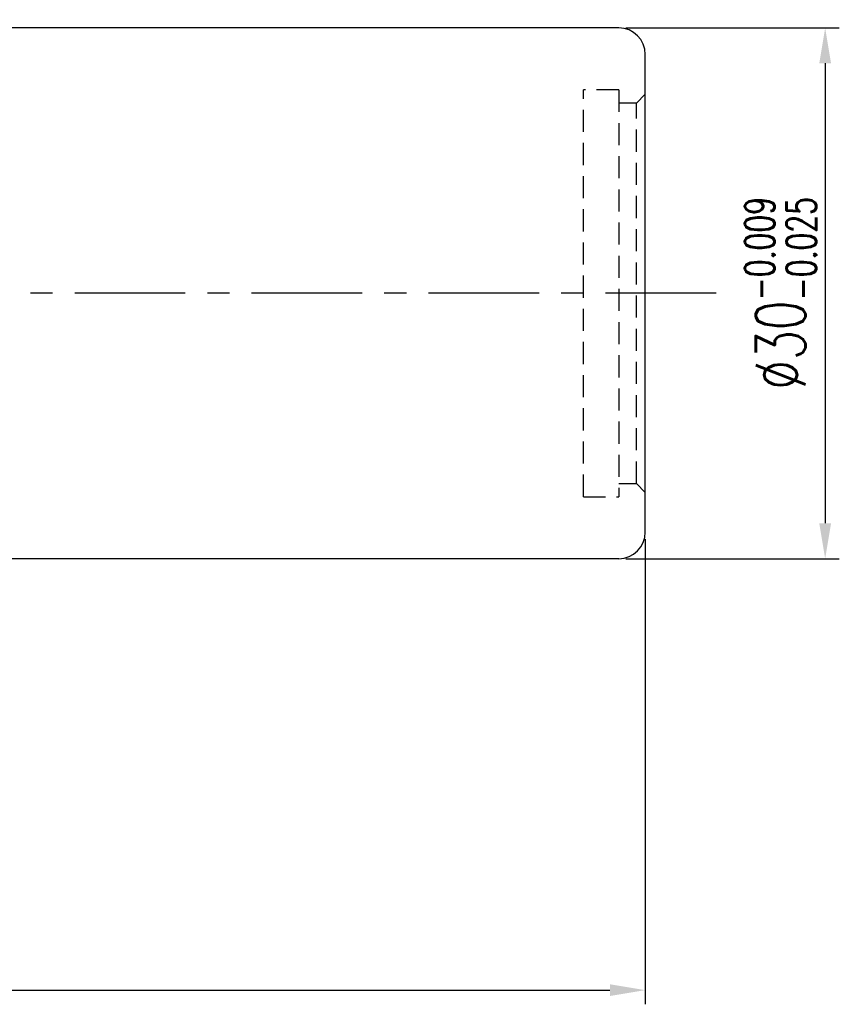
# Model space of a CAD drawing. Extents: x 81 to 711, y -211 to 131.
# Tile 60 of 60: x 664 to 711, y 53 to 108. Entities that reach past the tile are written whole.
import ezdxf

# ---------------------------------------------------------------- set-up
doc = ezdxf.new("R2010")
doc.units = 0
doc.header["$MEASUREMENT"] = 0
doc.linetypes.add('CENTER', pattern=[2, 1.25, -0.25, 0.25, -0.25])
doc.linetypes.add('HIDDEN', pattern=[0.375, 0.25, -0.125])
for name, color, linetype in [('CL', 1, 'CENTER'), ('DIM', 4, 'CONTINUOUS'), ('HID', 2, 'HIDDEN'), ('OUT', 3, 'CONTINUOUS')]:
    doc.layers.add(name, color=color, linetype=linetype)
doc.styles.add('CHN', font='SIMPLEX.shx', dxfattribs={"width": 0.7, "bigfont": 'CHINESET.shx'})
doc.dimstyles.get("Standard").update_dxf_attribs({"dimscale": 0, "dimtxt": 4, "dimasz": 3, "dimexe": 1, "dimexo": 0.5, "dimgap": 1, "dimtad": 1, "dimdsep": 46, "dimtxsty": 'CHN', "dimcen": 0.09, "dimclrd": 256, "dimclre": 256, "dimclrt": 256, "dimadec": 0, "dimazin": 0, "dimtp": 1, "dimtm": 1, "dimtfac": 0.6, "dimtix": 1, "dimtmove": 2, "dimatfit": 3, "dimfxl": 1, "dimtvp": 0.85, "dimtolj": 1, "dimarcsym": 0})

# ---------------------------------------------------------------- blocks, each defined once
blk = doc.blocks.new('*D18')
at = {"layer": 'DIM', "color": 0, "lineweight": -2, "transparency": 16777216}
for p, q in [((698.448, 107.697), (710.518, 107.697)), ((709.718, 105.697), (709.718, 79.697)), ((698.448, 77.697), (710.518, 77.697))]:
    blk.add_line(p, q, dxfattribs=at)
at = {"layer": 'DIM', "color": 0, "transparency": 16777216}
for points in [[(709.385, 105.697), (710.051, 105.697), (709.718, 107.697)], [(709.385, 79.697), (710.051, 79.697), (709.718, 77.697)]]:
    blk.add_solid(points, dxfattribs=at)
at = {"layer": 'DIM', "color": 0, "transparency": 16777216, "insert": (707.198, 92.697), "char_height": 2.8, "attachment_point": 5, "rotation": 90, "style": 'CHN'}
blk.add_mtext('\\A1;%%c30{\\H1.680000;\\S-0.009^ -0.025;}', dxfattribs=at)
blk = doc.blocks.new('*D21')
at = {"layer": 'DIM', "color": 0, "lineweight": -2, "transparency": 16777216}
for p, q in [((699.548, 78.797), (699.548, 52.511)), ((624.548, 68.797), (624.548, 52.511)), ((626.548, 53.311), (697.548, 53.311))]:
    blk.add_line(p, q, dxfattribs=at)
at = {"layer": 'DIM', "color": 0, "transparency": 16777216}
for points in [[(626.548, 53.644), (626.548, 52.978), (624.548, 53.311)], [(697.548, 53.644), (697.548, 52.978), (699.548, 53.311)]]:
    blk.add_solid(points, dxfattribs=at)
at = {"layer": 'DIM', "color": 0, "transparency": 16777216, "insert": (662.048, 55.271), "char_height": 2.8, "attachment_point": 5, "style": 'CHN'}
blk.add_mtext('\\A1;75', dxfattribs=at)

msp = doc.modelspace()

# ---------------------------------------------------------------- linework, layer by layer
at = {"layer": 'CL', "color": 7, "ltscale": 5}
msp.add_line((703.548, 92.697), (620.619, 92.697), dxfattribs=at)
at = {"layer": 'HID', "color": 7, "ltscale": 5}
for p, q in [((698.048, 104.197), (696.048, 104.197)), ((696.048, 81.197), (696.048, 104.197)), ((698.048, 104.197), (698.048, 81.197)), ((699.548, 103.947), (699.048, 103.447)), ((699.048, 103.447), (698.048, 103.447)), ((699.048, 81.947), (699.048, 103.447)), ((698.048, 81.947), (699.048, 81.947)), ((699.048, 81.947), (699.548, 81.447)), ((696.048, 81.197), (698.048, 81.197))]:
    msp.add_line(p, q, dxfattribs=at)
at = {"layer": 'OUT', "color": 7, "ltscale": 5}
for p, q in [((698.048, 107.697), (634.548, 107.697)), ((699.548, 79.197), (699.548, 106.197)), ((698.048, 77.697), (634.548, 77.697))]:
    msp.add_line(p, q, dxfattribs=at)
for centre, start, end in [((698.048, 106.197), 0, 90), ((698.048, 79.197), 270, 0)]:
    msp.add_arc(centre, 1.5, start, end, dxfattribs=at)

# ---------------------------------------------------------------- dimensions: what is measured, and where the dimension line sits
at = {"layer": 'DIM', "color": 7}
dim = msp.add_linear_dim(base=(709.718, 77.697), p1=(698.048, 107.697), p2=(698.048, 77.697), angle=90, text='%%c<>', dimstyle='Standard', override={"dimscale": 0.8, "dimtxt": 3.5, "dimasz": 2.5, "dimgap": 0.7, "dimclrd": 0, "dimclre": 0, "dimclrt": 0, "dimtol": 1, "dimlim": 0, "dimtp": -0.009, "dimtm": 0.025, "dimtdec": 3, "dimtmove": 0}, dxfattribs=at)
dim.commit()
dim.dimension.update_dxf_attribs({"geometry": '*D18', "text_midpoint": (707.198, 92.697)})
dim = msp.add_linear_dim(base=(699.548, 53.311), p1=(624.548, 69.197), p2=(699.548, 79.197), dimstyle='Standard', override={"dimscale": 0.8, "dimtxt": 3.5, "dimasz": 2.5, "dimgap": 0.7, "dimclrd": 0, "dimclre": 0, "dimclrt": 0, "dimtp": 0.1, "dimtm": 0, "dimtmove": 0}, dxfattribs=at)
dim.commit()
dim.dimension.update_dxf_attribs({"geometry": '*D21', "text_midpoint": (662.048, 55.271)})

doc.saveas('drawing.dxf')
